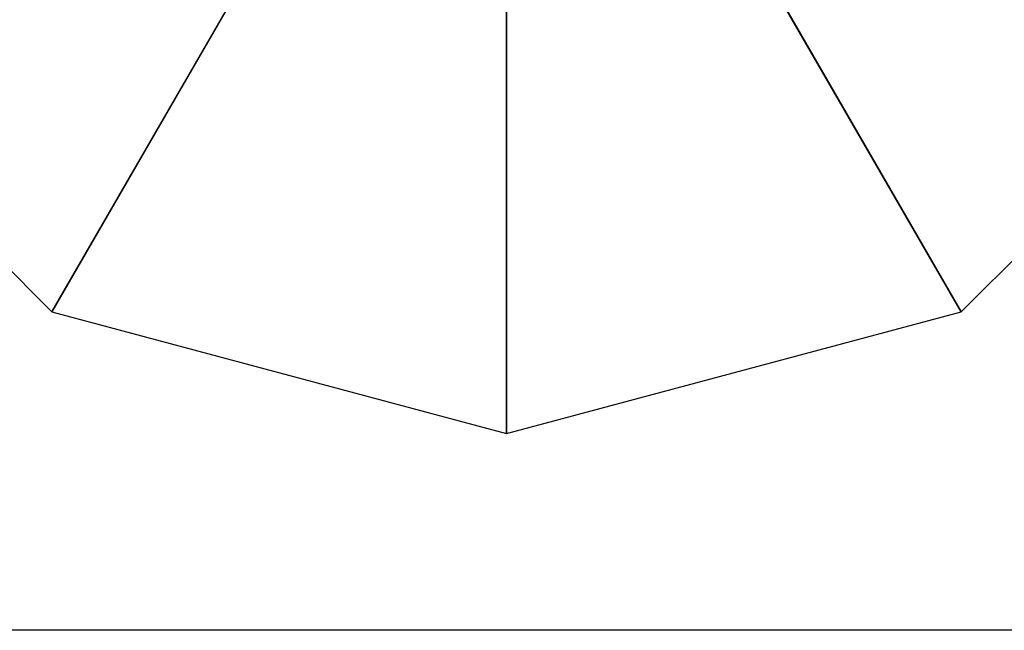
# Model space of a CAD drawing. Header units: inches. Extents: x 100794 to 106273, y 288 to 2276.
# Tile 64 of 149: x 102220.92 to 102224.74, y 1890.59 to 1892.96. Entities that reach past the tile are written whole.
import ezdxf

# ---------------------------------------------------------------- set-up
doc = ezdxf.new("R2010")
doc.units = ezdxf.units.IN
doc.header["$MEASUREMENT"] = 0
doc.layers.add('1', color=7, linetype='CONTINUOUS')

msp = doc.modelspace()

# ---------------------------------------------------------------- linework, layer by layer
at = {"layer": '1', "color": 4}
msp.add_line((102228.52285, 1890.59075), (102217.22874, 1890.59075), dxfattribs=at)
for points, invisible_edges in [([(102222.80894, 1891.60723, 6.30434), (102222.80894, 1891.51267, 6.17825), (102222.80894, 1894.63331, 6.17825)], 12), ([(102222.80894, 1894.63331, 6.17825), (102222.80894, 1894.63331, 6.30434), (102222.80894, 1891.60723, 6.30434)], 12), ([(102223.31329, 1894.01193, 9.07825), (102224.57415, 1891.82805, 6.05217), (102223.68249, 1894.38114, 9.07825)], 2), ([(102225.86638, 1893.12027, 6.05217), (102223.68249, 1894.38114, 9.07825), (102224.57415, 1891.82805, 6.05217)], 2), ([(102221.04372, 1891.82805, 6.05217), (102222.30459, 1894.01193, 9.07825), (102219.7515, 1893.12027, 6.05217)], 2), ([(102222.30459, 1894.01193, 9.07825), (102221.04372, 1891.82805, 6.05217), (102222.80894, 1893.87679, 9.07825)], 2), ([(102222.80894, 1893.87679, 9.07825), (102222.80894, 1891.35506, 6.05217), (102223.31329, 1894.01193, 9.07825)], 2), ([(102224.57415, 1891.82805, 6.05217), (102223.31329, 1894.01193, 9.07825), (102222.80894, 1891.35506, 6.05217)], 2), ([(102222.80894, 1891.35506, 6.05217), (102222.80894, 1893.87679, 9.07825), (102221.04372, 1891.82805, 6.05217)], 2)]:
    msp.add_3dface(points, dxfattribs=dict(at, invisible_edges=invisible_edges))

doc.saveas('drawing.dxf')
